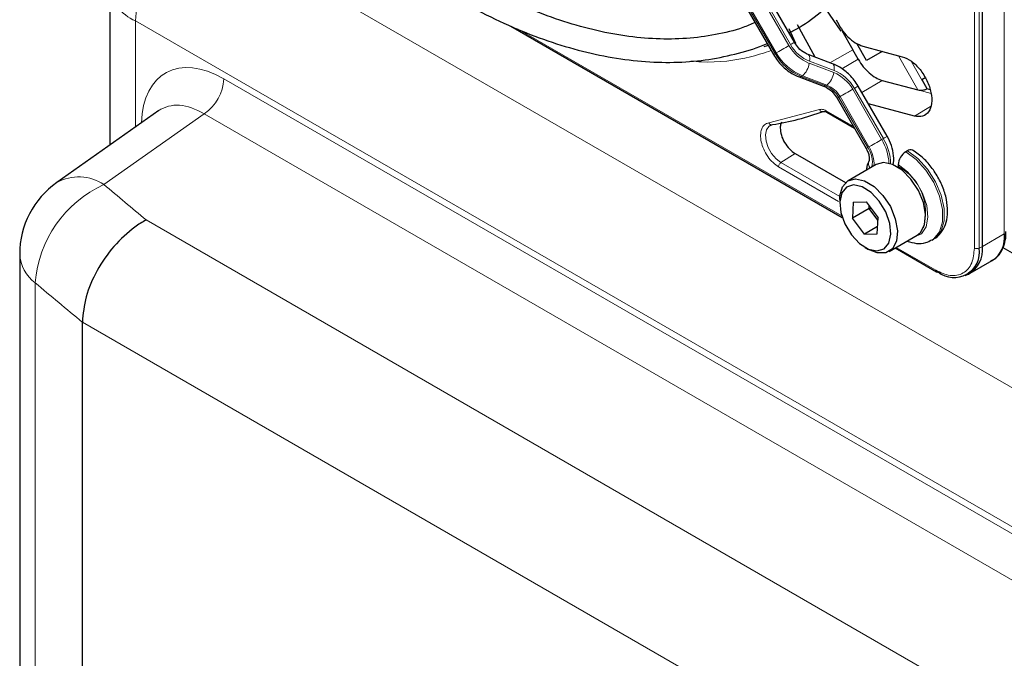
# Paper-space layout 'Blatt2' of a CAD drawing. Header units: millimetres. Extents: x 5 to 418, y 2 to 292.
# Tile 55 of 112: x 84.79 to 98.85, y 211.4 to 220.53. Entities that reach past the tile are written whole.
import ezdxf

# ---------------------------------------------------------------- set-up
doc = ezdxf.new("R2010")
doc.units = ezdxf.units.MM

psp = doc.layouts.new('Blatt2')

# ---------------------------------------------------------------- linework, layer by layer
at = {"color": 7, "linetype": 'Continuous', "lineweight": 18}
for p, q in [((98.423, 217.264), (98.423, 232.247)), ((98.491, 217.262), (98.491, 232.246)), ((91.778, 227.079), (95.774, 220.157)), ((95.798, 220.171), (91.801, 227.093)), ((91.58, 226.965), (95.576, 220.043)), ((95.593, 220.053), (91.596, 226.975)), ((98.851, 223.739), (98.851, 217.466)), ((87.277, 222.012), (108.404, 209.815)), ((142.057, 188.402), (86.44, 220.509)), ((86.44, 220.509), (86.44, 218.992)), ((91.898, 220.395), (96.529, 217.722)), ((95.576, 220.043), (95.593, 220.053)), ((96.686, 220.098), (96.36, 219.911)), ((97.618, 219.522), (97.342, 220.011)), ((96.064, 219.903), (96.414, 219.77)), ((96.419, 219.8), (96.069, 219.933)), ((96.529, 219.823), (96.764, 219.962)), ((97.519, 219.934), (97.742, 219.539)), ((95.967, 219.724), (95.95, 219.715)), ((95.95, 219.715), (96.301, 219.582)), ((96.317, 219.591), (95.967, 219.724)), ((87.702, 219.682), (140.795, 189.032)), ((96.301, 219.582), (96.317, 219.591)), ((97.105, 219.66), (96.815, 219.488)), ((96.504, 219.427), (96.488, 219.417)), ((96.488, 219.417), (96.901, 218.701)), ((96.918, 218.71), (96.504, 219.427)), ((96.685, 219.532), (97.099, 218.815)), ((97.123, 218.828), (96.709, 219.545)), ((97.618, 219.522), (97.804, 219.472)), ((97.797, 219.287), (97.566, 219.148)), ((87.423, 219.181), (85.99, 218.171)), ((140.516, 188.531), (87.423, 219.181)), ((95.488, 219.052), (96.21, 219.241)), ((96.306, 219.226), (96.697, 219)), ((97.123, 218.828), (97.099, 218.815)), ((95.862, 218.614), (95.66, 218.485)), ((96.501, 217.999), (95.66, 218.485)), ((96.484, 217.929), (95.626, 218.424)), ((86.593, 217.666), (138.063, 187.953)), ((98.538, 217.285), (98.851, 217.466)), ((97.305, 217.274), (97.873, 216.946)), ((98.491, 217.262), (98.538, 217.285)), ((85.009, 216.767), (85.009, 153.73)), ((137.3, 186.407), (85.681, 216.206))]:
    psp.add_line(p, q, dxfattribs=at)
at = {"color": 7, "linetype": 'Continuous', "lineweight": 25}
for p, q in [((98.538, 217.285), (98.538, 232.268)), ((95.853, 220.203), (91.856, 227.125)), ((91.556, 226.952), (95.552, 220.029)), ((86.073, 221.019), (86.073, 218.734)), ((96.295, 220.683), (96.515, 220.363)), ((91.802, 220.434), (96.536, 217.701)), ((95.772, 220.399), (95.868, 220.19)), ((96.148, 219.991), (95.896, 220.453)), ((96.531, 220.372), (96.686, 220.098)), ((96.883, 219.945), (96.743, 220.188)), ((96.829, 220.149), (97.392, 219.998)), ((96.397, 219.897), (96.047, 220.03)), ((96.764, 219.962), (96.686, 220.098)), ((97.107, 220.074), (96.883, 219.945)), ((95.919, 219.709), (96.269, 219.577)), ((97.674, 219.671), (97.72, 219.697)), ((97.674, 219.671), (97.72, 219.697)), ((97.72, 219.697), (97.674, 219.67)), ((97.72, 219.697), (97.674, 219.67)), ((97.178, 218.86), (96.764, 219.577)), ((97.105, 219.66), (97.618, 219.522)), ((97.674, 219.671), (97.746, 219.541)), ((97.742, 219.539), (97.746, 219.541)), ((97.746, 219.541), (97.789, 219.529)), ((96.464, 219.404), (96.878, 218.687)), ((97.566, 219.148), (96.91, 219.324)), ((86.773, 219.227), (85.316, 218.2)), ((96.316, 219.203), (96.711, 218.975)), ((95.862, 218.614), (96.583, 218.198)), ((97.466, 218.653), (97.443, 218.64)), ((97.021, 218.457), (96.621, 218.226)), ((97.126, 218.485), (97.021, 218.457)), ((97.337, 218.456), (97.337, 218.429)), ((96.5, 217.959), (96.5, 217.905)), ((96.694, 217.921), (96.683, 217.692)), ((96.694, 217.921), (96.876, 217.923)), ((96.876, 217.923), (97.047, 217.696)), ((96.919, 217.828), (96.683, 217.692)), ((96.919, 217.828), (96.921, 217.863)), ((96.919, 217.828), (96.944, 217.833)), ((97.045, 217.66), (96.919, 217.828)), ((96.855, 217.464), (96.683, 217.692)), ((97.037, 217.467), (97.047, 217.696)), ((97.041, 217.572), (96.855, 217.464)), ((96.855, 217.464), (97.037, 217.467)), ((97.204, 217.216), (97.605, 217.447)), ((97.818, 217.378), (97.841, 217.391)), ((84.786, 217.178), (84.786, 154.14)), ((96.865, 217.272), (96.912, 217.245)), ((97.29, 217.266), (97.883, 216.923)), ((98.831, 217.274), (99.064, 217.14)), ((98.365, 216.903), (98.678, 217.084)), ((98.293, 216.87), (98.338, 216.89)), ((85.681, 216.206), (85.681, 216.205)), ((85.681, 153.05), (85.681, 216.205))]:
    psp.add_line(p, q, dxfattribs=at)
at = {"color": 7, "linetype": 'Continuous', "lineweight": 25, "flags": 128}
for points in [[(95.479, 220.157), (95.464, 220.153), (95.415, 220.141)], [(97.605, 217.447), (97.653, 217.486), (97.71, 217.595), (97.725, 217.742), (97.695, 217.913), (97.623, 218.087), (97.518, 218.247), (97.391, 218.375), (97.255, 218.457), (97.126, 218.485)], [(96.5, 217.959), (96.502, 218.009), (96.539, 218.139), (96.616, 218.223), (96.725, 218.253)], [(96.699, 218.165), (96.598, 218.136), (96.529, 218.053), (96.5, 217.926), (96.516, 217.772), (96.574, 217.608), (96.666, 217.455), (96.783, 217.33), (96.91, 217.249), (97.031, 217.222), (97.133, 217.252), (97.202, 217.335), (97.23, 217.461), (97.215, 217.616), (97.157, 217.779), (97.064, 217.933), (96.947, 218.058), (96.821, 218.138), (96.699, 218.165)], [(96.725, 218.253), (96.854, 218.226), (96.99, 218.144), (97.117, 218.016), (97.223, 217.856), (97.294, 217.681), (97.324, 217.511), (97.31, 217.364), (97.252, 217.255), (97.158, 217.196), (97.037, 217.195), (96.912, 217.245)]]:
    psp.add_lwpolyline(points, dxfattribs=at)
at = {"color": 7, "linetype": 'Continuous', "lineweight": 18, "flags": 128}
for points in [[(95.774, 220.157), (95.752, 220.145), (95.728, 220.131), (95.702, 220.116), (95.677, 220.101), (95.653, 220.087), (95.63, 220.074), (95.61, 220.062), (95.593, 220.053)], [(95.853, 220.203), (95.851, 220.202), (95.844, 220.198), (95.832, 220.191), (95.817, 220.182), (95.798, 220.171)], [(95.576, 220.043), (95.564, 220.036), (95.556, 220.031), (95.553, 220.029), (95.552, 220.029)], [(96.047, 220.029), (96.054, 220.026), (96.062, 220.016), (96.068, 220.001), (96.071, 219.981), (96.071, 219.958), (96.069, 219.933)], [(96.397, 219.897), (96.404, 219.893), (96.413, 219.883), (96.419, 219.868), (96.422, 219.848), (96.422, 219.825), (96.419, 219.8)], [(96.764, 219.577), (96.762, 219.576), (96.755, 219.572), (96.744, 219.565), (96.728, 219.556), (96.709, 219.545)], [(96.488, 219.417), (96.475, 219.41), (96.467, 219.405), (96.464, 219.404), (96.464, 219.404)], [(96.685, 219.532), (96.663, 219.519), (96.639, 219.505), (96.614, 219.49), (96.588, 219.476), (96.564, 219.461), (96.541, 219.448), (96.521, 219.437), (96.504, 219.427)], [(95.66, 218.485), (95.59, 218.538), (95.527, 218.613), (95.477, 218.7), (95.447, 218.792), (95.438, 218.879), (95.452, 218.951), (95.487, 219.002), (95.506, 219.015)], [(97.178, 218.86), (97.176, 218.859), (97.169, 218.855), (97.158, 218.849), (97.142, 218.839), (97.123, 218.828)], [(97.099, 218.815), (97.077, 218.802), (97.053, 218.788), (97.028, 218.773), (97.002, 218.759), (96.978, 218.745), (96.955, 218.731), (96.935, 218.72), (96.918, 218.71)], [(96.901, 218.701), (96.889, 218.693), (96.881, 218.689), (96.878, 218.687), (96.878, 218.687)], [(97.443, 218.64), (97.592, 218.529), (97.729, 218.378), (97.843, 218.198), (97.924, 218.005), (97.967, 217.814), (97.968, 217.64), (97.926, 217.497), (97.846, 217.396), (97.816, 217.377)], [(97.841, 217.391), (97.869, 217.41), (97.95, 217.51), (97.992, 217.653), (97.991, 217.828), (97.948, 218.019), (97.866, 218.212), (97.752, 218.391), (97.615, 218.542), (97.466, 218.653)], [(97.558, 217.42), (97.569, 217.422), (97.669, 217.469), (97.735, 217.567), (97.761, 217.706), (97.743, 217.871), (97.684, 218.046), (97.59, 218.212), (97.47, 218.354), (97.337, 218.456)]]:
    psp.add_lwpolyline(points, dxfattribs=at)
at = {"color": 7, "linetype": 'Continuous', "lineweight": 18}
for centre, radius, start, end in [((88.372, 220.417), 1.935, 124.4666, 177.2658), ((86.675, 221.064), 0.603, 184.2707, 247.0494), ((96.28, 220.441), 0.58, 209.265, 248.105), ((96.271, 220.436), 0.543, 209.265, 248.105), ((96.229, 220.409), 0.748, 209.265, 248.105), ((96.246, 220.419), 0.748, 209.265, 248.105), ((95.79, 219.936), 0.276, 309.8792, 353.0863), ((95.929, 219.743), 0.0351, 252.5632, 306.0382), ((96.14, 219.803), 0.276, 309.8792, 353.0863), ((96.212, 219.266), 0.543, 29.265, 68.105), ((96.203, 219.262), 0.58, 29.265, 68.105), ((87.058, 219.713), 0.645, 304.4666, 357.2658), ((96.28, 219.61), 0.0351, 252.5043, 306.0437), ((96.161, 219.234), 0.374, 29.265, 68.105), ((96.178, 219.244), 0.374, 29.265, 68.105), ((96.511, 218.458), 0.479, 357.6936, 31.7563), ((96.491, 218.444), 0.713, 2.5052, 31.37), ((96.525, 218.462), 0.701, 0.5048, 31.5259), ((96.575, 218.486), 0.391, 350.6809, 33.3487), ((97.021, 218.472), 0.11, 157.4944, 216.7846), ((96.978, 217.77), 0.75, 343.1145, 61.3944), ((86.69, 216.636), 1.687, 114.5336, 175.542), ((85.629, 217.635), 0.646, 56.0637, 118.999), ((85.326, 217.205), 0.54, 182.7998, 234.055), ((98.459, 217.333), 0.0777, 242.8052, 294.3071), ((97.898, 216.943), 0.0249, 174.0146, 234.6732)]:
    psp.add_arc(centre, radius, start, end, dxfattribs=at)
at = {"color": 7, "linetype": 'Continuous', "lineweight": 25}
for centre, radius, start, end in [((94.926, 222.855), 3.877, 279.1105, 290.2144), ((97.567, 218.445), 0.231, 122.6055, 177.3945), ((97.51, 218.596), 0.0719, 64.0394, 127.2538), ((86.036, 217.178), 1.25, 125.1842, 180), ((98.455, 217.415), 0.4, 304.0564, 7.2558), ((98.134, 217.204), 0.362, 230.7967, 9.214), ((98.14, 217.238), 0.401, 299.7173, 6.7628), ((97.893, 216.944), 0.0233, 244.1059, 300.3461)]:
    psp.add_arc(centre, radius, start, end, dxfattribs=at)
at = {"color": 7, "linetype": 'Continuous', "lineweight": 18}
for centre, major_axis, ratio, start_param, end_param in [((87.705, 218.317), (-0.836, 1.447), 0.575802, 5.499237, 7.029782), ((87.41, 218.147), (-0.595, 1.106), 0.57441, 5.516407, 6.352576), ((167.169, 254.788), (98.708, 4.73), 0.606667, 3.718289, 3.728941), ((167.215, 253.795), (99.959, 4.727), 0.606312, 3.718689, 3.730403)]:
    psp.add_ellipse(centre, major_axis=major_axis, ratio=ratio, start_param=start_param, end_param=end_param, dxfattribs=at)
at = {"color": 7, "linetype": 'Continuous', "lineweight": 25}
for points, knots in [([(95.773, 220.339), (95.792, 220.348), (95.937, 220.417), (96.182, 220.591), (96.504, 220.86), (96.794, 221.176), (97.053, 221.533), (97.278, 221.928), (97.47, 222.362), (97.625, 222.83), (97.745, 223.33), (97.827, 223.86), (97.872, 224.417), (97.879, 224.996), (97.848, 225.596), (97.78, 226.212), (97.675, 226.842), (97.533, 227.481), (97.356, 228.127), (97.144, 228.775), (96.899, 229.422), (96.621, 230.065), (96.321, 230.689), (96.1, 231.091), (95.993, 231.287)], [0, 0, 0, 0, 0.0070224, 0.0538172, 0.1005997, 0.1474361, 0.1943917, 0.2415026, 0.2887732, 0.3361837, 0.3837019, 0.4312933, 0.478928, 0.5265829, 0.5742402, 0.6218896, 0.6695267, 0.7171498, 0.7647589, 0.8123553, 0.8599409, 0.9075179, 0.9550887, 1, 1, 1, 1]), ([(95.29, 220.484), (95.232, 220.46), (95.053, 220.384), (94.727, 220.307), (94.314, 220.251), (93.882, 220.245), (93.435, 220.287), (92.974, 220.376), (92.502, 220.512), (92.022, 220.693), (91.574, 220.902), (91.202, 221.105), (90.828, 221.329), (90.418, 221.603), (89.933, 221.968), (89.455, 222.372), (88.985, 222.812), (88.528, 223.285), (88.085, 223.789), (87.66, 224.321), (87.254, 224.878), (86.909, 225.393), (86.71, 225.729), (86.629, 225.865)], [0, 0, 0, 0, 0.024672, 0.076861, 0.128877, 0.180683, 0.232288, 0.283733, 0.335065, 0.386327, 0.437551, 0.476812, 0.503694, 0.554892, 0.606112, 0.657347, 0.708597, 0.759864, 0.811146, 0.86244, 0.913744, 0.965056, 1, 1, 1, 1]), ([(86.334, 225.709), (86.38, 225.631), (86.543, 225.347), (86.852, 224.877), (87.256, 224.302), (87.684, 223.751), (88.13, 223.228), (88.592, 222.734), (89.068, 222.272), (89.556, 221.846), (90.051, 221.456), (90.532, 221.121), (90.937, 220.873), (91.342, 220.648), (91.767, 220.44), (92.269, 220.239), (92.765, 220.085), (93.253, 219.978), (93.729, 219.92), (94.189, 219.911), (94.634, 219.95), (95.055, 220.043), (95.331, 220.124), (95.459, 220.186), (95.461, 220.187)], [0, 0, 0, 0, 0.0194304, 0.0699358, 0.1204444, 0.1709591, 0.2214829, 0.2720186, 0.3225689, 0.3731362, 0.4237225, 0.4743289, 0.518625, 0.5452945, 0.5959312, 0.6465848, 0.697225, 0.7478274, 0.7983596, 0.8487824, 0.8990567, 0.9491547, 0.9990729, 1, 1, 1, 1]), ([(96.047, 220.03), (96.031, 220.037), (95.984, 220.057), (95.912, 220.114), (95.871, 220.175), (95.853, 220.203)], [0, 0, 0, 0, 0.216551, 0.651699, 1, 1, 1, 1]), ([(95.552, 220.029), (95.571, 220), (95.624, 219.916), (95.737, 219.805), (95.848, 219.738), (95.91, 219.713), (95.919, 219.709)], [0, 0, 0, 0, 0.209643, 0.585012, 0.93779, 1, 1, 1, 1]), ([(96.764, 219.577), (96.745, 219.607), (96.692, 219.69), (96.579, 219.801), (96.468, 219.869), (96.407, 219.893), (96.397, 219.897)], [0, 0, 0, 0, 0.209643, 0.585012, 0.93779, 1, 1, 1, 1]), ([(96.764, 219.962), (96.787, 219.925), (96.834, 219.852), (96.921, 219.762), (97.014, 219.692), (97.075, 219.67), (97.105, 219.66)], [0, 0, 0, 0, 0.249963, 0.499997, 0.749957, 1, 1, 1, 1]), ([(96.269, 219.577), (96.285, 219.57), (96.333, 219.549), (96.405, 219.492), (96.446, 219.431), (96.464, 219.404)], [0, 0, 0, 0, 0.216551, 0.651699, 1, 1, 1, 1]), ([(97.618, 219.522), (97.628, 219.52), (97.646, 219.517), (97.679, 219.519), (97.707, 219.524), (97.728, 219.531), (97.737, 219.536), (97.742, 219.539)], [0, 0, 0, 0, 0.275668, 0.508228, 0.733527, 0.862271, 1, 1, 1, 1]), ([(96.265, 219.215), (96.27, 219.216), (96.278, 219.218), (96.3, 219.213), (96.313, 219.204), (96.317, 219.202)], [0, 0, 0, 0, 0.440334, 0.872371, 1, 1, 1, 1]), ([(95.509, 219.013), (95.514, 219.018), (95.52, 219.024), (95.531, 219.023), (95.531, 219.023)], [0, 0, 0, 0, 0.937573, 1, 1, 1, 1]), ([(95.667, 219.06), (95.663, 219.052), (95.653, 219.03), (95.651, 219), (95.651, 218.98)], [0, 0, 0, 0, 0.333442, 1, 1, 1, 1]), ([(97.26, 218.45), (97.261, 218.451), (97.274, 218.491), (97.272, 218.586), (97.246, 218.726), (97.2, 218.817), (97.178, 218.86)], [0, 0, 0, 0, 0.008847, 0.331696, 0.678948, 1, 1, 1, 1]), ([(96.878, 218.687), (96.885, 218.673), (96.903, 218.639), (96.919, 218.587), (96.924, 218.543), (96.921, 218.518), (96.92, 218.515), (96.919, 218.514)], [0, 0, 0, 0, 0.176806, 0.422684, 0.629977, 0.82324, 1, 1, 1, 1]), ([(97.839, 217.395), (97.85, 217.4), (97.902, 217.422), (97.969, 217.505), (98.027, 217.632), (98.047, 217.786), (98.03, 217.959), (97.974, 218.143), (97.883, 218.322), (97.764, 218.482), (97.646, 218.594), (97.569, 218.643), (97.541, 218.661)], [0, 0, 0, 0, 0.026719, 0.130406, 0.233093, 0.341968, 0.458235, 0.577095, 0.695696, 0.814546, 0.93457, 1, 1, 1, 1]), ([(96.919, 218.514), (96.907, 218.486), (96.887, 218.444), (96.883, 218.394), (96.881, 218.377)], [0, 0, 0, 0, 0.65039, 1, 1, 1, 1]), ([(86.593, 217.666), (86.592, 217.665), (86.537, 217.635), (86.376, 217.532), (86.123, 217.298), (85.88, 216.948), (85.714, 216.564), (85.692, 216.325), (85.681, 216.206)], [0, 0, 0, 0, 0.003715, 0.113866, 0.336164, 0.557701, 0.778843, 1, 1, 1, 1]), ([(98.66, 217.08), (98.684, 217.092), (98.746, 217.124), (98.816, 217.217), (98.86, 217.338), (98.878, 217.435), (98.874, 217.492), (98.873, 217.501)], [0, 0, 0, 0, 0.178353, 0.449155, 0.712576, 0.95398, 1, 1, 1, 1]), ([(97.461, 217.364), (97.506, 217.35), (97.596, 217.323), (97.72, 217.33), (97.786, 217.366), (97.813, 217.381)], [0, 0, 0, 0, 0.3742126, 0.7437333, 1, 1, 1, 1])]:
    psp.add_open_spline(points, degree=3, knots=knots, dxfattribs=at)
for points in [[(96.449, 220.526), (96.473, 220.481), (96.519, 220.391), (96.616, 220.277), (96.723, 220.189), (96.794, 220.162), (96.829, 220.149)], [(97.392, 219.998), (97.436, 219.98), (97.524, 219.945), (97.652, 219.818), (97.753, 219.658), (97.812, 219.484), (97.821, 219.324), (97.778, 219.203), (97.69, 219.133), (97.607, 219.143), (97.566, 219.148)], [(95.651, 218.98), (95.654, 218.946), (95.66, 218.878), (95.709, 218.769), (95.779, 218.673), (95.834, 218.633), (95.862, 218.614)]]:
    psp.add_open_spline(points, degree=3, dxfattribs=at)
at = {"color": 7, "linetype": 'Continuous', "lineweight": 18}
for points, knots in [([(95.52, 220.085), (95.423, 220.054), (95.112, 219.953), (94.723, 219.907), (94.423, 219.931), (94.371, 219.936)], [0, 0, 0, 0, 0.2737304, 0.8758992, 1, 1, 1, 1]), ([(96.21, 219.241), (96.213, 219.236), (96.22, 219.225), (96.235, 219.215), (96.251, 219.211), (96.261, 219.215), (96.266, 219.216)], [0, 0, 0, 0, 0.250001, 0.500001, 0.75, 1, 1, 1, 1]), ([(96.306, 219.226), (96.307, 219.221), (96.308, 219.211), (96.312, 219.204), (96.316, 219.203), (96.317, 219.203)], [0, 0, 0, 0, 0.483463, 0.966925, 1, 1, 1, 1]), ([(95.626, 218.424), (95.6, 218.443), (95.544, 218.48), (95.469, 218.571), (95.411, 218.675), (95.375, 218.782), (95.365, 218.883), (95.381, 218.969), (95.423, 219.032), (95.466, 219.046), (95.488, 219.052)], [0, 0, 0, 0, 0.121712, 0.25, 0.378287, 0.499999, 0.621712, 0.75, 0.878288, 1, 1, 1, 1]), ([(97.873, 216.946), (97.942, 216.915), (98.049, 216.866), (98.177, 216.871), (98.265, 216.903), (98.336, 216.963), (98.405, 217.072), (98.416, 217.188), (98.423, 217.264)], [0, 0, 0, 0, 0.239457, 0.368361, 0.5, 0.631639, 0.760543, 1, 1, 1, 1])]:
    psp.add_open_spline(points, degree=3, knots=knots, dxfattribs=at)
for points in [[(96.21, 219.241), (96.224, 219.244), (96.253, 219.251), (96.289, 219.234), (96.306, 219.226)], [(95.488, 219.052), (95.491, 219.047), (95.496, 219.036), (95.51, 219.026), (95.526, 219.021), (95.535, 219.025), (95.54, 219.026)], [(95.626, 218.424), (95.627, 218.43), (95.628, 218.441), (95.636, 218.458), (95.647, 218.474), (95.655, 218.481), (95.66, 218.485)]]:
    psp.add_open_spline(points, degree=3, dxfattribs=at)

doc.saveas('drawing.dxf')
